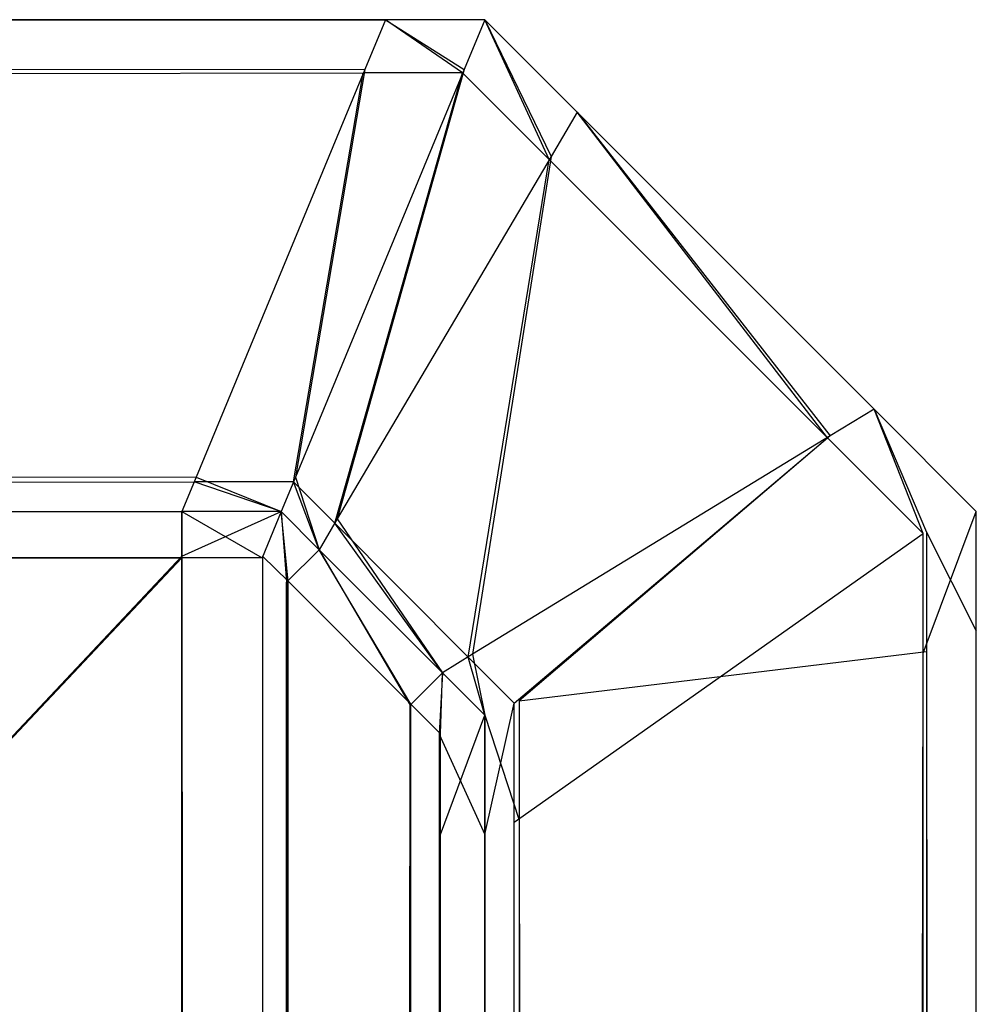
# Model space of a CAD drawing. Extents: x 0 to 1.6, y -0.5 to 0.
# Tile 188 of 188: x 1.59805 to 1.6, y -0.00328 to -0.00128. Entities that reach past the tile are written whole.
import ezdxf

# ---------------------------------------------------------------- set-up
doc = ezdxf.new("R2010")
doc.units = 0
doc.layers.add('L50_ABDECKPL_0___REPLACEMTFOREM', color=7, linetype='CONTINUOUS')

msp = doc.modelspace()

# ---------------------------------------------------------------- linework, layer by layer
at = {"layer": 'L50_ABDECKPL_0___REPLACEMTFOREM', "color": 39}
for points, invisible_edges in [([(1.128221, -0.001278, 0.601706), (1.598798, -0.001278, 0.601568), (1.128221, -0.001278, 0.601568), (1.128221, -0.001278, 0.601706)], 13), ([(1.598798, -0.001278, 0.601568), (1.128221, -0.001278, 0.601706), (1.598798, -0.001278, 0.601706), (1.598798, -0.001278, 0.601568)], 14), ([(1.598798, -0.001278, 0.591715), (1.128221, -0.001386, 0.591607), (1.128221, -0.001278, 0.591715), (1.598798, -0.001278, 0.591715)], 13), ([(1.128221, -0.001386, 0.591607), (1.598798, -0.001278, 0.591715), (1.598753, -0.001386, 0.591607), (1.128221, -0.001386, 0.591607)], 14), ([(1.598756, -0.001379, 0.601807), (1.128221, -0.001278, 0.601706), (1.128221, -0.001379, 0.601807), (1.598756, -0.001379, 0.601807)], 13), ([(1.128221, -0.001278, 0.601706), (1.598756, -0.001379, 0.601807), (1.598798, -0.001278, 0.601706), (1.128221, -0.001278, 0.601706)], 14), ([(1.128221, -0.001278, 0.591894), (1.598798, -0.001278, 0.591715), (1.128221, -0.001278, 0.591715), (1.128221, -0.001278, 0.591894)], 13), ([(1.598798, -0.001278, 0.591715), (1.128221, -0.001278, 0.591894), (1.598798, -0.001278, 0.591894), (1.598798, -0.001278, 0.591715)], 14), ([(1.128221, -0.001278, 0.601568), (1.598798, -0.001278, 0.591894), (1.128221, -0.001278, 0.591894), (1.128221, -0.001278, 0.601568)], 13), ([(1.598798, -0.001278, 0.591894), (1.128221, -0.001278, 0.601568), (1.598798, -0.001278, 0.601568), (1.598798, -0.001278, 0.591894)], 14), ([(1.598798, -0.001278, 0.591715), (1.598955, -0.001386, 0.591607), (1.598753, -0.001386, 0.591607), (1.598798, -0.001278, 0.591715)], 13), ([(1.598958, -0.001379, 0.601807), (1.598798, -0.001278, 0.601706), (1.598756, -0.001379, 0.601807), (1.598958, -0.001379, 0.601807)], 13), ([(1.598955, -0.001386, 0.591607), (1.598798, -0.001278, 0.591715), (1.599, -0.001278, 0.591715), (1.598955, -0.001386, 0.591607)], 14), ([(1.598798, -0.001278, 0.601706), (1.599, -0.001278, 0.601568), (1.598798, -0.001278, 0.601568), (1.598798, -0.001278, 0.601706)], 13), ([(1.599, -0.001278, 0.601568), (1.598798, -0.001278, 0.601706), (1.599, -0.001278, 0.601706), (1.599, -0.001278, 0.601568)], 14), ([(1.598798, -0.001278, 0.601706), (1.598958, -0.001379, 0.601807), (1.599, -0.001278, 0.601706), (1.598798, -0.001278, 0.601706)], 14), ([(1.598798, -0.001278, 0.591894), (1.599, -0.001278, 0.591715), (1.598798, -0.001278, 0.591715), (1.598798, -0.001278, 0.591894)], 13), ([(1.599, -0.001278, 0.591715), (1.598798, -0.001278, 0.591894), (1.599, -0.001278, 0.591894), (1.599, -0.001278, 0.591715)], 14), ([(1.598798, -0.001278, 0.601568), (1.599, -0.001278, 0.591894), (1.598798, -0.001278, 0.591894), (1.598798, -0.001278, 0.601568)], 13), ([(1.599, -0.001278, 0.591894), (1.598798, -0.001278, 0.601568), (1.599, -0.001278, 0.601568), (1.599, -0.001278, 0.591894)], 14), ([(1.599, -0.001278, 0.591715), (1.599131, -0.001562, 0.591607), (1.598955, -0.001386, 0.591607), (1.599, -0.001278, 0.591715)], 13), ([(1.599135, -0.001556, 0.601807), (1.599, -0.001278, 0.601706), (1.598958, -0.001379, 0.601807), (1.599135, -0.001556, 0.601807)], 13), ([(1.599, -0.001278, 0.601706), (1.599135, -0.001556, 0.601807), (1.599188, -0.001466, 0.601706), (1.599, -0.001278, 0.601706)], 14), ([(1.599, -0.001278, 0.591715), (1.599188, -0.001466, 0.591894), (1.599188, -0.001466, 0.591715), (1.599, -0.001278, 0.591715)], 13), ([(1.599188, -0.001466, 0.591894), (1.599, -0.001278, 0.591715), (1.599, -0.001278, 0.591894), (1.599188, -0.001466, 0.591894)], 14), ([(1.599131, -0.001562, 0.591607), (1.599, -0.001278, 0.591715), (1.599188, -0.001466, 0.591715), (1.599131, -0.001562, 0.591607)], 14), ([(1.599, -0.001278, 0.591894), (1.599188, -0.001466, 0.601568), (1.599188, -0.001466, 0.591894), (1.599, -0.001278, 0.591894)], 13), ([(1.599188, -0.001466, 0.601568), (1.599, -0.001278, 0.591894), (1.599, -0.001278, 0.601568), (1.599188, -0.001466, 0.601568)], 14), ([(1.599, -0.001278, 0.601568), (1.599188, -0.001466, 0.601706), (1.599188, -0.001466, 0.601568), (1.599, -0.001278, 0.601568)], 13), ([(1.599188, -0.001466, 0.601706), (1.599, -0.001278, 0.601568), (1.599, -0.001278, 0.601706), (1.599188, -0.001466, 0.601706)], 14), ([(1.598413, -0.002208, 0.602635), (1.128221, -0.001379, 0.601807), (1.128221, -0.002208, 0.602635), (1.598413, -0.002208, 0.602635)], 13), ([(1.128221, -0.001379, 0.601807), (1.598413, -0.002208, 0.602635), (1.598756, -0.001379, 0.601807), (1.128221, -0.001379, 0.601807)], 14), ([(1.598615, -0.002208, 0.602635), (1.598756, -0.001379, 0.601807), (1.598413, -0.002208, 0.602635), (1.598615, -0.002208, 0.602635)], 13), ([(1.598756, -0.001379, 0.601807), (1.598615, -0.002208, 0.602635), (1.598958, -0.001379, 0.601807), (1.598756, -0.001379, 0.601807)], 14), ([(1.5987, -0.002293, 0.602635), (1.598958, -0.001379, 0.601807), (1.598615, -0.002208, 0.602635), (1.5987, -0.002293, 0.602635)], 13), ([(1.598958, -0.001379, 0.601807), (1.5987, -0.002293, 0.602635), (1.599135, -0.001556, 0.601807), (1.598958, -0.001379, 0.601807)], 14), ([(1.598753, -0.001386, 0.591607), (1.128221, -0.002218, 0.590776), (1.128221, -0.001386, 0.591607), (1.598753, -0.001386, 0.591607)], 13), ([(1.128221, -0.002218, 0.590776), (1.598753, -0.001386, 0.591607), (1.598409, -0.002218, 0.590776), (1.128221, -0.002218, 0.590776)], 14), ([(1.598753, -0.001386, 0.591607), (1.598611, -0.002218, 0.590776), (1.598409, -0.002218, 0.590776), (1.598753, -0.001386, 0.591607)], 13), ([(1.598955, -0.001386, 0.591607), (1.598695, -0.002302, 0.590776), (1.598611, -0.002218, 0.590776), (1.598955, -0.001386, 0.591607)], 13), ([(1.598611, -0.002218, 0.590776), (1.598753, -0.001386, 0.591607), (1.598955, -0.001386, 0.591607), (1.598611, -0.002218, 0.590776)], 14), ([(1.598695, -0.002302, 0.590776), (1.598955, -0.001386, 0.591607), (1.599131, -0.001562, 0.591607), (1.598695, -0.002302, 0.590776)], 14), ([(1.599188, -0.001466, 0.591715), (1.599697, -0.002128, 0.591607), (1.599131, -0.001562, 0.591607), (1.599188, -0.001466, 0.591715)], 13), ([(1.599703, -0.002124, 0.601807), (1.599188, -0.001466, 0.601706), (1.599135, -0.001556, 0.601807), (1.599703, -0.002124, 0.601807)], 13), ([(1.599697, -0.002128, 0.591607), (1.599188, -0.001466, 0.591715), (1.599792, -0.00207, 0.591715), (1.599697, -0.002128, 0.591607)], 14), ([(1.599188, -0.001466, 0.591715), (1.599792, -0.00207, 0.591894), (1.599792, -0.00207, 0.591715), (1.599188, -0.001466, 0.591715)], 13), ([(1.599792, -0.00207, 0.591894), (1.599188, -0.001466, 0.591715), (1.599188, -0.001466, 0.591894), (1.599792, -0.00207, 0.591894)], 14), ([(1.599188, -0.001466, 0.601706), (1.599703, -0.002124, 0.601807), (1.599792, -0.00207, 0.601706), (1.599188, -0.001466, 0.601706)], 14), ([(1.599188, -0.001466, 0.591894), (1.599792, -0.00207, 0.601568), (1.599792, -0.00207, 0.591894), (1.599188, -0.001466, 0.591894)], 13), ([(1.599792, -0.00207, 0.601568), (1.599188, -0.001466, 0.591894), (1.599188, -0.001466, 0.601568), (1.599792, -0.00207, 0.601568)], 14), ([(1.599188, -0.001466, 0.601568), (1.599792, -0.00207, 0.601706), (1.599792, -0.00207, 0.601568), (1.599188, -0.001466, 0.601568)], 13), ([(1.599792, -0.00207, 0.601706), (1.599188, -0.001466, 0.601568), (1.599188, -0.001466, 0.601706), (1.599792, -0.00207, 0.601706)], 14), ([(1.598975, -0.002568, 0.602635), (1.599135, -0.001556, 0.601807), (1.5987, -0.002293, 0.602635), (1.598975, -0.002568, 0.602635)], 13), ([(1.599135, -0.001556, 0.601807), (1.598975, -0.002568, 0.602635), (1.599703, -0.002124, 0.601807), (1.599135, -0.001556, 0.601807)], 14), ([(1.599131, -0.001562, 0.591607), (1.598966, -0.002574, 0.590776), (1.598695, -0.002302, 0.590776), (1.599131, -0.001562, 0.591607)], 13), ([(1.598966, -0.002574, 0.590776), (1.599131, -0.001562, 0.591607), (1.599697, -0.002128, 0.591607), (1.598966, -0.002574, 0.590776)], 14), ([(1.599792, -0.00207, 0.591715), (1.599892, -0.002323, 0.591607), (1.599697, -0.002128, 0.591607), (1.599792, -0.00207, 0.591715)], 13), ([(1.599899, -0.00232, 0.601807), (1.599792, -0.00207, 0.601706), (1.599703, -0.002124, 0.601807), (1.599899, -0.00232, 0.601807)], 13), ([(1.599792, -0.00207, 0.591715), (1.6, -0.002278, 0.591894), (1.6, -0.002278, 0.591715), (1.599792, -0.00207, 0.591715)], 13), ([(1.6, -0.002278, 0.591894), (1.599792, -0.00207, 0.591715), (1.599792, -0.00207, 0.591894), (1.6, -0.002278, 0.591894)], 14), ([(1.599892, -0.002323, 0.591607), (1.599792, -0.00207, 0.591715), (1.6, -0.002278, 0.591715), (1.599892, -0.002323, 0.591607)], 14), ([(1.599792, -0.00207, 0.601706), (1.599899, -0.00232, 0.601807), (1.6, -0.002278, 0.601706), (1.599792, -0.00207, 0.601706)], 14), ([(1.599792, -0.00207, 0.591894), (1.6, -0.002278, 0.601568), (1.6, -0.002278, 0.591894), (1.599792, -0.00207, 0.591894)], 13), ([(1.6, -0.002278, 0.601568), (1.599792, -0.00207, 0.591894), (1.599792, -0.00207, 0.601568), (1.6, -0.002278, 0.601568)], 14), ([(1.599792, -0.00207, 0.601568), (1.6, -0.002278, 0.601706), (1.6, -0.002278, 0.601568), (1.599792, -0.00207, 0.601568)], 13), ([(1.6, -0.002278, 0.601706), (1.599792, -0.00207, 0.601568), (1.599792, -0.00207, 0.601706), (1.6, -0.002278, 0.601706)], 14), ([(1.599697, -0.002128, 0.591607), (1.59906, -0.002668, 0.590776), (1.598966, -0.002574, 0.590776), (1.599697, -0.002128, 0.591607)], 13), ([(1.59907, -0.002663, 0.602635), (1.599703, -0.002124, 0.601807), (1.598975, -0.002568, 0.602635), (1.59907, -0.002663, 0.602635)], 13), ([(1.59906, -0.002668, 0.590776), (1.599697, -0.002128, 0.591607), (1.599892, -0.002323, 0.591607), (1.59906, -0.002668, 0.590776)], 14), ([(1.599703, -0.002124, 0.601807), (1.59907, -0.002663, 0.602635), (1.599899, -0.00232, 0.601807), (1.599703, -0.002124, 0.601807)], 14), ([(1.598384, -0.002278, 0.602705), (1.128221, -0.002208, 0.602635), (1.128221, -0.002278, 0.602705), (1.598384, -0.002278, 0.602705)], 13), ([(1.128221, -0.002208, 0.602635), (1.598384, -0.002278, 0.602705), (1.598413, -0.002208, 0.602635), (1.128221, -0.002208, 0.602635)], 14), ([(1.598409, -0.002218, 0.590776), (1.128221, -0.002278, 0.590716), (1.128221, -0.002218, 0.590776), (1.598409, -0.002218, 0.590776)], 13), ([(1.128221, -0.002278, 0.590716), (1.598409, -0.002218, 0.590776), (1.598384, -0.002278, 0.590716), (1.128221, -0.002278, 0.590716)], 14), ([(1.598586, -0.002278, 0.602705), (1.598413, -0.002208, 0.602635), (1.598384, -0.002278, 0.602705), (1.598586, -0.002278, 0.602705)], 13), ([(1.598409, -0.002218, 0.590776), (1.598586, -0.002278, 0.590716), (1.598384, -0.002278, 0.590716), (1.598409, -0.002218, 0.590776)], 13), ([(1.598586, -0.002278, 0.590716), (1.598409, -0.002218, 0.590776), (1.598611, -0.002218, 0.590776), (1.598586, -0.002278, 0.590716)], 14), ([(1.598413, -0.002208, 0.602635), (1.598586, -0.002278, 0.602705), (1.598615, -0.002208, 0.602635), (1.598413, -0.002208, 0.602635)], 14), ([(1.598663, -0.002356, 0.602705), (1.598615, -0.002208, 0.602635), (1.598586, -0.002278, 0.602705), (1.598663, -0.002356, 0.602705)], 13), ([(1.598611, -0.002218, 0.590776), (1.598663, -0.002356, 0.590716), (1.598586, -0.002278, 0.590716), (1.598611, -0.002218, 0.590776)], 13), ([(1.598663, -0.002356, 0.590716), (1.598611, -0.002218, 0.590776), (1.598695, -0.002302, 0.590776), (1.598663, -0.002356, 0.590716)], 14), ([(1.598615, -0.002208, 0.602635), (1.598663, -0.002356, 0.602705), (1.5987, -0.002293, 0.602635), (1.598615, -0.002208, 0.602635)], 14), ([(1.598384, -0.002372, 0.602705), (1.128221, -0.002278, 0.602705), (1.124135, -0.002372, 0.602705), (1.598384, -0.002372, 0.602705)], 13), ([(1.128221, -0.002278, 0.602705), (1.598384, -0.002372, 0.602705), (1.598384, -0.002278, 0.602705), (1.128221, -0.002278, 0.602705)], 14), ([(1.598384, -0.002278, 0.590716), (1.128221, -0.002369, 0.590716), (1.128221, -0.002278, 0.590716), (1.598384, -0.002278, 0.590716)], 13), ([(1.128221, -0.002369, 0.590716), (1.598384, -0.002278, 0.590716), (1.598384, -0.002369, 0.590716), (1.128221, -0.002369, 0.590716)], 14), ([(1.598586, -0.002278, 0.590716), (1.598384, -0.002369, 0.590716), (1.598384, -0.002278, 0.590716), (1.598586, -0.002278, 0.590716)], 13), ([(1.598384, -0.002369, 0.590716), (1.598586, -0.002278, 0.590716), (1.598548, -0.002369, 0.590716), (1.598384, -0.002369, 0.590716)], 14), ([(1.598547, -0.002372, 0.602705), (1.598384, -0.002278, 0.602705), (1.598384, -0.002372, 0.602705), (1.598547, -0.002372, 0.602705)], 13), ([(1.598384, -0.002278, 0.602705), (1.598547, -0.002372, 0.602705), (1.598586, -0.002278, 0.602705), (1.598384, -0.002278, 0.602705)], 14), ([(1.598597, -0.002422, 0.602705), (1.598586, -0.002278, 0.602705), (1.598547, -0.002372, 0.602705), (1.598597, -0.002422, 0.602705)], 13), ([(1.598586, -0.002278, 0.590716), (1.5986, -0.00242, 0.590716), (1.598548, -0.002369, 0.590716), (1.598586, -0.002278, 0.590716)], 13), ([(1.5986, -0.00242, 0.590716), (1.598586, -0.002278, 0.590716), (1.598663, -0.002356, 0.590716), (1.5986, -0.00242, 0.590716)], 14), ([(1.598586, -0.002278, 0.602705), (1.598597, -0.002422, 0.602705), (1.598663, -0.002356, 0.602705), (1.598586, -0.002278, 0.602705)], 14), ([(1.6, -0.002278, 0.591715), (1.599892, -0.002566, 0.591607), (1.599892, -0.002323, 0.591607), (1.6, -0.002278, 0.591715)], 13), ([(1.599892, -0.002566, 0.591607), (1.6, -0.002278, 0.591715), (1.6, -0.002521, 0.591715), (1.599892, -0.002566, 0.591607)], 14), ([(1.599899, -0.00232, 0.601807), (1.6, -0.002521, 0.601706), (1.6, -0.002278, 0.601706), (1.599899, -0.00232, 0.601807)], 14), ([(1.6, -0.002278, 0.591715), (1.6, -0.002521, 0.591894), (1.6, -0.002521, 0.591715), (1.6, -0.002278, 0.591715)], 13), ([(1.6, -0.002521, 0.591894), (1.6, -0.002278, 0.591715), (1.6, -0.002278, 0.591894), (1.6, -0.002521, 0.591894)], 14), ([(1.6, -0.002278, 0.591894), (1.6, -0.002521, 0.601568), (1.6, -0.002521, 0.591894), (1.6, -0.002278, 0.591894)], 13), ([(1.6, -0.002521, 0.601568), (1.6, -0.002278, 0.591894), (1.6, -0.002278, 0.601568), (1.6, -0.002521, 0.601568)], 14), ([(1.6, -0.002278, 0.601568), (1.6, -0.002521, 0.601706), (1.6, -0.002521, 0.601568), (1.6, -0.002278, 0.601568)], 13), ([(1.6, -0.002521, 0.601706), (1.6, -0.002278, 0.601568), (1.6, -0.002278, 0.601706), (1.6, -0.002521, 0.601706)], 14), ([(1.598914, -0.002606, 0.602705), (1.5987, -0.002293, 0.602635), (1.598663, -0.002356, 0.602705), (1.598914, -0.002606, 0.602705)], 13), ([(1.598695, -0.002302, 0.590776), (1.598914, -0.002606, 0.590716), (1.598663, -0.002356, 0.590716), (1.598695, -0.002302, 0.590776)], 13), ([(1.598914, -0.002606, 0.590716), (1.598695, -0.002302, 0.590776), (1.598966, -0.002574, 0.590776), (1.598914, -0.002606, 0.590716)], 14), ([(1.5987, -0.002293, 0.602635), (1.598914, -0.002606, 0.602705), (1.598975, -0.002568, 0.602635), (1.5987, -0.002293, 0.602635)], 14), ([(1.59907, -0.002663, 0.602635), (1.599899, -0.002563, 0.601807), (1.599899, -0.00232, 0.601807), (1.59907, -0.002663, 0.602635)], 14), ([(1.6, -0.002521, 0.601706), (1.599899, -0.00232, 0.601807), (1.599899, -0.002563, 0.601807), (1.6, -0.002521, 0.601706)], 13), ([(1.599892, -0.002323, 0.591607), (1.59906, -0.00291, 0.590776), (1.59906, -0.002668, 0.590776), (1.599892, -0.002323, 0.591607)], 13), ([(1.59906, -0.00291, 0.590776), (1.599892, -0.002323, 0.591607), (1.599892, -0.002566, 0.591607), (1.59906, -0.00291, 0.590776)], 14), ([(1.598848, -0.002672, 0.602705), (1.598663, -0.002356, 0.602705), (1.598597, -0.002422, 0.602705), (1.598848, -0.002672, 0.602705)], 13), ([(1.598663, -0.002356, 0.590716), (1.59885, -0.00267, 0.590716), (1.5986, -0.00242, 0.590716), (1.598663, -0.002356, 0.590716)], 13), ([(1.59885, -0.00267, 0.590716), (1.598663, -0.002356, 0.590716), (1.598914, -0.002606, 0.590716), (1.59885, -0.00267, 0.590716)], 14), ([(1.598663, -0.002356, 0.602705), (1.598848, -0.002672, 0.602705), (1.598914, -0.002606, 0.602705), (1.598663, -0.002356, 0.602705)], 14), ([(1.128221, -0.501185, 0.602705), (1.598384, -0.002372, 0.602705), (1.124135, -0.002372, 0.602705), (1.128221, -0.501185, 0.602705)], 13), ([(1.598384, -0.002369, 0.590716), (1.128221, -0.501188, 0.590716), (1.128221, -0.002369, 0.590716), (1.598384, -0.002369, 0.590716)], 13), ([(1.128221, -0.501188, 0.590716), (1.598384, -0.002369, 0.590716), (1.598335, -0.501188, 0.590716), (1.128221, -0.501188, 0.590716)], 10), ([(1.598384, -0.002372, 0.602705), (1.128221, -0.501185, 0.602705), (1.598335, -0.501185, 0.602705), (1.598384, -0.002372, 0.602705)], 10), ([(1.598335, -0.501188, 0.590716), (1.598384, -0.002369, 0.590716), (1.598548, -0.501188, 0.590716), (1.598335, -0.501188, 0.590716)], 13), ([(1.598384, -0.002372, 0.602705), (1.598335, -0.501185, 0.602705), (1.598547, -0.501185, 0.602705), (1.598384, -0.002372, 0.602705)], 13), ([(1.598548, -0.501188, 0.590716), (1.598384, -0.002369, 0.590716), (1.598548, -0.002369, 0.590716), (1.598548, -0.501188, 0.590716)], 10), ([(1.598384, -0.002372, 0.602705), (1.598547, -0.501185, 0.602705), (1.598547, -0.002372, 0.602705), (1.598384, -0.002372, 0.602705)], 10), ([(1.598547, -0.002372, 0.602705), (1.598547, -0.501185, 0.602705), (1.598597, -0.002422, 0.602705), (1.598547, -0.002372, 0.602705)], 13), ([(1.598548, -0.501188, 0.590716), (1.598548, -0.002369, 0.590716), (1.5986, -0.00242, 0.590716), (1.598548, -0.501188, 0.590716)], 13), ([(1.598597, -0.002422, 0.602705), (1.598547, -0.501185, 0.602705), (1.598628, -0.501104, 0.602705), (1.598597, -0.002422, 0.602705)], 10), ([(1.598548, -0.501188, 0.590716), (1.5986, -0.00242, 0.590716), (1.59863, -0.501106, 0.590716), (1.598548, -0.501188, 0.590716)], 10), ([(1.598597, -0.002422, 0.602705), (1.598628, -0.501104, 0.602705), (1.598848, -0.002672, 0.602705), (1.598597, -0.002422, 0.602705)], 13), ([(1.59863, -0.501106, 0.590716), (1.5986, -0.00242, 0.590716), (1.59885, -0.00267, 0.590716), (1.59863, -0.501106, 0.590716)], 13), ([(1.6, -0.002521, 0.591715), (1.599892, -0.50094, 0.591607), (1.599892, -0.002566, 0.591607), (1.6, -0.002521, 0.591715)], 13), ([(1.599892, -0.50094, 0.591607), (1.6, -0.002521, 0.591715), (1.6, -0.500984, 0.591715), (1.599892, -0.50094, 0.591607)], 14), ([(1.599899, -0.002563, 0.601807), (1.6, -0.500984, 0.601706), (1.6, -0.002521, 0.601706), (1.599899, -0.002563, 0.601807)], 14), ([(1.6, -0.002521, 0.591715), (1.6, -0.500984, 0.591894), (1.6, -0.500984, 0.591715), (1.6, -0.002521, 0.591715)], 13), ([(1.6, -0.500984, 0.591894), (1.6, -0.002521, 0.591715), (1.6, -0.002521, 0.591894), (1.6, -0.500984, 0.591894)], 14), ([(1.6, -0.002521, 0.591894), (1.6, -0.500984, 0.601568), (1.6, -0.500984, 0.591894), (1.6, -0.002521, 0.591894)], 13), ([(1.6, -0.500984, 0.601568), (1.6, -0.002521, 0.591894), (1.6, -0.002521, 0.601568), (1.6, -0.500984, 0.601568)], 14), ([(1.6, -0.002521, 0.601568), (1.6, -0.500984, 0.601706), (1.6, -0.500984, 0.601568), (1.6, -0.002521, 0.601568)], 13), ([(1.6, -0.500984, 0.601706), (1.6, -0.002521, 0.601568), (1.6, -0.002521, 0.601706), (1.6, -0.500984, 0.601706)], 14), ([(1.599, -0.002692, 0.602705), (1.598975, -0.002568, 0.602635), (1.598914, -0.002606, 0.602705), (1.599, -0.002692, 0.602705)], 13), ([(1.598966, -0.002574, 0.590776), (1.599, -0.002692, 0.590716), (1.598914, -0.002606, 0.590716), (1.598966, -0.002574, 0.590776)], 13), ([(1.599, -0.002692, 0.590716), (1.598966, -0.002574, 0.590776), (1.59906, -0.002668, 0.590776), (1.599, -0.002692, 0.590716)], 14), ([(1.598975, -0.002568, 0.602635), (1.599, -0.002692, 0.602705), (1.59907, -0.002663, 0.602635), (1.598975, -0.002568, 0.602635)], 14), ([(1.599892, -0.002566, 0.591607), (1.59906, -0.500595, 0.590776), (1.59906, -0.00291, 0.590776), (1.599892, -0.002566, 0.591607)], 13), ([(1.59906, -0.500595, 0.590776), (1.599892, -0.002566, 0.591607), (1.599892, -0.50094, 0.591607), (1.59906, -0.500595, 0.590776)], 14), ([(1.599899, -0.002563, 0.601807), (1.59907, -0.002663, 0.602635), (1.59907, -0.002906, 0.602635), (1.599899, -0.002563, 0.601807)], 13), ([(1.59907, -0.002906, 0.602635), (1.599899, -0.500943, 0.601807), (1.599899, -0.002563, 0.601807), (1.59907, -0.002906, 0.602635)], 14), ([(1.6, -0.500984, 0.601706), (1.599899, -0.002563, 0.601807), (1.599899, -0.500943, 0.601807), (1.6, -0.500984, 0.601706)], 13), ([(1.598907, -0.002731, 0.602705), (1.598914, -0.002606, 0.602705), (1.598848, -0.002672, 0.602705), (1.598907, -0.002731, 0.602705)], 13), ([(1.598914, -0.002606, 0.590716), (1.59891, -0.00273, 0.590716), (1.59885, -0.00267, 0.590716), (1.598914, -0.002606, 0.590716)], 13), ([(1.598914, -0.002606, 0.602705), (1.598907, -0.002731, 0.602705), (1.599, -0.002692, 0.602705), (1.598914, -0.002606, 0.602705)], 14), ([(1.59891, -0.00273, 0.590716), (1.598914, -0.002606, 0.590716), (1.599, -0.002692, 0.590716), (1.59891, -0.00273, 0.590716)], 14), ([(1.598848, -0.002672, 0.602705), (1.598628, -0.501104, 0.602705), (1.598839, -0.500893, 0.602705), (1.598848, -0.002672, 0.602705)], 10), ([(1.59863, -0.501106, 0.590716), (1.59885, -0.00267, 0.590716), (1.598841, -0.500895, 0.590716), (1.59863, -0.501106, 0.590716)], 10), ([(1.598848, -0.002672, 0.602705), (1.598839, -0.500893, 0.602705), (1.598907, -0.500825, 0.602705), (1.598848, -0.002672, 0.602705)], 15), ([(1.598841, -0.500895, 0.590716), (1.59885, -0.00267, 0.590716), (1.59891, -0.500827, 0.590716), (1.598841, -0.500895, 0.590716)], 15), ([(1.598848, -0.002672, 0.602705), (1.598907, -0.500825, 0.602705), (1.598907, -0.002731, 0.602705), (1.598848, -0.002672, 0.602705)], 15), ([(1.59891, -0.500827, 0.590716), (1.59885, -0.00267, 0.590716), (1.59891, -0.00273, 0.590716), (1.59891, -0.500827, 0.590716)], 15), ([(1.599, -0.002692, 0.602705), (1.59907, -0.002906, 0.602635), (1.59907, -0.002663, 0.602635), (1.599, -0.002692, 0.602705)], 14), ([(1.59906, -0.002668, 0.590776), (1.599, -0.002935, 0.590716), (1.599, -0.002692, 0.590716), (1.59906, -0.002668, 0.590776)], 13), ([(1.599, -0.002935, 0.590716), (1.59906, -0.002668, 0.590776), (1.59906, -0.00291, 0.590776), (1.599, -0.002935, 0.590716)], 14), ([(1.598907, -0.002731, 0.602705), (1.599, -0.002935, 0.602705), (1.599, -0.002692, 0.602705), (1.598907, -0.002731, 0.602705)], 14), ([(1.599, -0.002692, 0.590716), (1.59891, -0.002935, 0.590716), (1.59891, -0.00273, 0.590716), (1.599, -0.002692, 0.590716)], 13), ([(1.59891, -0.002935, 0.590716), (1.599, -0.002692, 0.590716), (1.599, -0.002935, 0.590716), (1.59891, -0.002935, 0.590716)], 14), ([(1.59907, -0.002906, 0.602635), (1.599, -0.002692, 0.602705), (1.599, -0.002935, 0.602705), (1.59907, -0.002906, 0.602635)], 13), ([(1.598907, -0.002731, 0.602705), (1.598907, -0.500825, 0.602705), (1.598907, -0.50057, 0.602705), (1.598907, -0.002731, 0.602705)], 15), ([(1.598907, -0.002731, 0.602705), (1.598907, -0.50057, 0.602705), (1.598907, -0.002935, 0.602705), (1.598907, -0.002731, 0.602705)], 15), ([(1.599, -0.002935, 0.602705), (1.598907, -0.002731, 0.602705), (1.598907, -0.002935, 0.602705), (1.599, -0.002935, 0.602705)], 13), ([(1.59891, -0.500827, 0.590716), (1.59891, -0.00273, 0.590716), (1.59891, -0.002935, 0.590716), (1.59891, -0.500827, 0.590716)], 15), ([(1.599, -0.002935, 0.602705), (1.59907, -0.5006, 0.602635), (1.59907, -0.002906, 0.602635), (1.599, -0.002935, 0.602705)], 14), ([(1.59906, -0.00291, 0.590776), (1.599, -0.50057, 0.590716), (1.599, -0.002935, 0.590716), (1.59906, -0.00291, 0.590776)], 13), ([(1.599, -0.50057, 0.590716), (1.59906, -0.00291, 0.590776), (1.59906, -0.500595, 0.590776), (1.599, -0.50057, 0.590716)], 14), ([(1.599899, -0.500943, 0.601807), (1.59907, -0.002906, 0.602635), (1.59907, -0.5006, 0.602635), (1.599899, -0.500943, 0.601807)], 13), ([(1.599, -0.50057, 0.602705), (1.598907, -0.002935, 0.602705), (1.598907, -0.50057, 0.602705), (1.599, -0.50057, 0.602705)], 13), ([(1.598907, -0.002935, 0.602705), (1.599, -0.50057, 0.602705), (1.599, -0.002935, 0.602705), (1.598907, -0.002935, 0.602705)], 14), ([(1.599, -0.002935, 0.590716), (1.59891, -0.50057, 0.590716), (1.59891, -0.002935, 0.590716), (1.599, -0.002935, 0.590716)], 13), ([(1.59891, -0.50057, 0.590716), (1.599, -0.002935, 0.590716), (1.599, -0.50057, 0.590716), (1.59891, -0.50057, 0.590716)], 14), ([(1.59891, -0.500827, 0.590716), (1.59891, -0.002935, 0.590716), (1.59891, -0.50057, 0.590716), (1.59891, -0.500827, 0.590716)], 15), ([(1.59907, -0.5006, 0.602635), (1.599, -0.002935, 0.602705), (1.599, -0.50057, 0.602705), (1.59907, -0.5006, 0.602635)], 13)]:
    msp.add_3dface(points, dxfattribs=dict(at, invisible_edges=invisible_edges))

doc.saveas('drawing.dxf')
